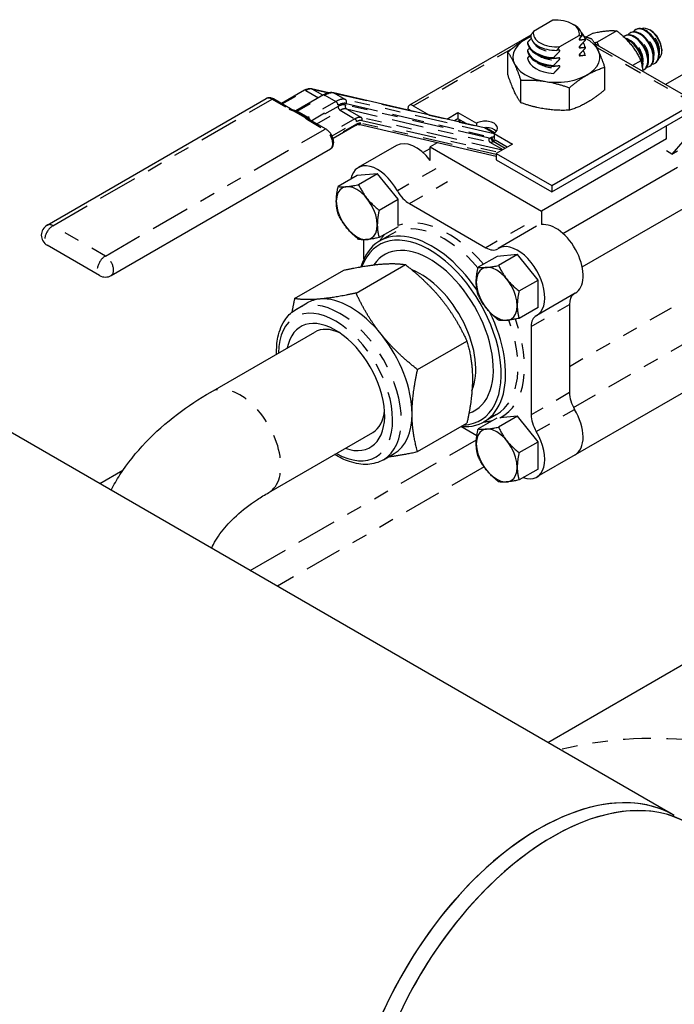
# Paper-space layout 'SHEET_1' of a CAD drawing. Header units: inches. Extents: x 3 to 360, y 8 to 227.
# Tile 63 of 98: x 91.05 to 95.28, y 156.16 to 162.52. Entities that reach past the tile are written whole.
import ezdxf

# ---------------------------------------------------------------- set-up
doc = ezdxf.new("R2010")
doc.units = ezdxf.units.IN
doc.header["$LTSCALE"] = 10.666667
doc.header["$MEASUREMENT"] = 0
doc.linetypes.add('DOUBLE_DASH_DOUBLE_DOT', pattern=[0.74, 0.24, -0.06, 0.24, -0.06, 0.01, -0.06, 0.01, -0.06])
doc.layers.get('0').update_dxf_attribs({"lineweight": 25})
doc.layers.add('PHANTOM', color=7, linetype='DOUBLE_DASH_DOUBLE_DOT', lineweight=25)

psp = doc.layouts.new('SHEET_1')

# ---------------------------------------------------------------- linework, layer by layer
for p, q in [((94.4985, 162.5203), (94.3732, 162.448)), ((94.6261, 162.4961), (94.6378, 162.4893)), ((94.758, 162.4376), (94.7125, 162.4113)), ((94.9127, 162.4514), (94.7855, 162.378)), ((94.9969, 162.438), (95.0013, 162.4406)), ((95.0322, 162.4585), (95.0367, 162.461)), ((95.1323, 162.4535), (95.1244, 162.4581)), ((94.355, 162.4236), (93.5706, 161.9707)), ((94.3339, 162.3775), (94.3339, 162.3711)), ((94.5429, 162.35), (94.6682, 162.4223)), ((94.7074, 162.3972), (94.7074, 162.3908)), ((94.9615, 162.4176), (94.966, 162.4202)), ((94.2066, 162.1689), (94.2066, 162.3145)), ((94.3339, 162.3265), (94.3339, 162.3201)), ((94.7074, 162.3461), (94.7074, 162.3397)), ((95.4352, 161.9845), (94.7698, 162.3687)), ((95.203, 162.3311), (95.203, 162.322)), ((94.3339, 162.2754), (94.3339, 162.2727)), ((94.5036, 162.2731), (94.5036, 162.2795)), ((94.7074, 162.2951), (94.7074, 162.2923)), ((95.0674, 162.2589), (95.0137, 162.2279)), ((95.1572, 162.2419), (95.1617, 162.2445)), ((94.5036, 162.2221), (94.5036, 162.2285)), ((94.8347, 162.0717), (94.8347, 162.2173)), ((95.0865, 162.2011), (95.091, 162.2037)), ((95.1219, 162.2215), (95.1263, 162.2241)), ((95.4182, 162.2163), (95.226, 162.1053)), ((94.2908, 161.9875), (94.2908, 162.1331)), ((94.5036, 162.1747), (94.5036, 162.1775)), ((92.8926, 162.0678), (92.7438, 161.9818)), ((93.0491, 162.051), (92.938, 162.0767)), ((94.6048, 161.939), (94.6048, 162.0845)), ((91.2269, 161.1958), (92.6447, 162.0143)), ((92.802, 161.9482), (92.6922, 162.0116)), ((93.0139, 162.0374), (92.8348, 161.934)), ((94.0549, 161.8257), (93.0811, 162.0508)), ((92.901, 161.8954), (92.8303, 161.9362)), ((93.5602, 161.9478), (93.5828, 161.9348)), ((93.5956, 161.9683), (93.7007, 161.9076)), ((93.8114, 161.882), (93.8843, 161.924)), ((93.8843, 161.924), (94.0045, 161.8546)), ((93.8843, 161.924), (93.8843, 161.8832)), ((94.491, 161.4513), (95.4102, 161.982)), ((94.491, 161.4105), (95.3961, 161.933)), ((93.0316, 161.8156), (92.9217, 161.879)), ((93.8843, 161.8832), (93.8619, 161.8703)), ((93.8976, 161.8755), (93.8814, 161.8662)), ((93.9366, 161.853), (93.8843, 161.8832)), ((93.2258, 161.8417), (93.0767, 161.7556)), ((94.1318, 161.6399), (93.2413, 161.8457)), ((94.0045, 161.8546), (94.0045, 161.8373)), ((95.2334, 161.7542), (95.2334, 161.8391)), ((95.4102, 161.8187), (95.2688, 161.6554)), ((94.1176, 161.7893), (94.2378, 161.7199)), ((94.1176, 161.7893), (94.1176, 161.7505)), ((94.2025, 161.6995), (94.1244, 161.7446)), ((95.2335, 161.7541), (94.4239, 161.2867)), ((91.6413, 160.8699), (93.0591, 161.6884)), ((93.487, 161.7107), (93.2395, 161.5678)), ((93.6578, 161.6649), (93.7053, 161.6923)), ((93.7509, 161.7279), (93.7053, 161.7016)), ((93.7053, 161.6138), (93.7053, 161.7016)), ((93.7053, 161.7016), (94.4239, 161.2867)), ((93.7506, 161.728), (93.7507, 161.7278)), ((94.2378, 161.7199), (94.1318, 161.6587)), ((95.2688, 161.6554), (95.2335, 161.6758)), ((95.2688, 161.6554), (95.3041, 161.6758)), ((94.1318, 161.6587), (94.491, 161.4513)), ((94.1318, 161.6587), (94.1318, 161.6179)), ((94.1318, 161.6179), (94.491, 161.4105)), ((94.5629, 161.1424), (95.3054, 161.571)), ((93.232, 161.5163), (93.1095, 161.4456)), ((93.3645, 161.5281), (93.232, 161.5163)), ((93.3645, 161.5281), (93.2421, 161.4574)), ((93.4971, 161.3632), (93.3645, 161.5281)), ((94.491, 161.4513), (94.491, 161.4105)), ((93.3746, 161.2925), (93.4971, 161.3632)), ((93.4971, 161.1929), (93.4971, 161.3632)), ((94.6879, 160.9258), (95.4304, 161.3545)), ((93.5699, 161.3347), (94.0642, 161.0494)), ((94.4239, 161.2867), (94.4239, 161.1989)), ((93.4966, 161.1859), (93.3746, 161.1155)), ((94.3921, 161.1881), (94.1446, 161.0452)), ((95.2838, 157.3786), (88.7466, 161.1529)), ((93.2762, 160.9778), (93.2762, 161.1016)), ((93.4584, 161.1398), (93.378, 161.0933)), ((91.5663, 160.8699), (91.2269, 161.0659)), ((94.1371, 160.9937), (94.0146, 160.923)), ((94.2696, 161.0055), (94.1371, 160.9937)), ((94.2696, 161.0055), (94.1472, 160.9348)), ((94.4022, 160.8406), (94.2696, 161.0055)), ((92.8277, 160.7206), (93.1469, 160.905)), ((93.2254, 160.7562), (93.5447, 160.9405)), ((94.2797, 160.7699), (94.4022, 160.8406)), ((94.4022, 160.6637), (94.4022, 160.8406)), ((94.6421, 160.7551), (94.3946, 160.6122)), ((92.8393, 160.6524), (92.9086, 160.6925)), ((94.4022, 160.6637), (94.2797, 160.593)), ((94.6055, 160.6834), (94.6055, 160.1126)), ((94.358, 160.5405), (94.358, 159.9697)), ((92.2861, 160.1165), (92.9578, 160.5044)), ((93.6232, 160.2614), (93.9424, 160.4457)), ((95.5543, 160.2366), (94.6421, 159.71)), ((94.1334, 159.9706), (94.053, 159.9242)), ((94.2696, 159.9604), (94.1472, 159.8897)), ((94.2696, 159.9604), (94.156, 159.9503)), ((94.4022, 159.7955), (94.2696, 159.9604)), ((93.6232, 159.731), (93.9424, 159.9154)), ((94.0065, 159.8335), (93.9035, 159.8929)), ((94.1365, 159.9483), (94.0146, 159.8779)), ((92.6611, 159.467), (93.3328, 159.8548)), ((94.2797, 159.7248), (94.4022, 159.7955)), ((94.4022, 159.6186), (94.4022, 159.7955)), ((93.4018, 159.6782), (93.4711, 159.7182)), ((94.6421, 159.71), (94.3946, 159.5671)), ((91.5679, 159.524), (91.7177, 159.6105)), ((94.4022, 159.6186), (94.2797, 159.5479)), ((94.4661, 157.8507), (95.3595, 158.3665))]:
    psp.add_line(p, q)
for centre, start, end in [((91.2644, 161.1308), 120, 240), ((91.6038, 160.9349), 240, 300)]:
    psp.add_arc(centre, 0.075, start, end)
for centre, major_axis, start_param, end_param in [((94.5207, 162.4352), (0.1492, 0), 6.133744, 8.003423), ((94.5207, 162.4352), (-0.1492, 0), 6.133744, 8.003423), ((94.5207, 162.4217), (0.1657, 0), 6.25852, 7.068583), ((94.5207, 162.3873), (0.1875, 0), 0.0909, 0.528396), ((95.0285, 162.3119), (0.0625, -0.1083), 0, 3.141593), ((95.0594, 162.3298), (-0.0625, 0.1083), 2.891507, 6.533271), ((95.0638, 162.3323), (0.0625, -0.1083), 0, 3.141593), ((95.0947, 162.3502), (-0.0625, 0.1083), 2.891507, 6.533271), ((95.0992, 162.3528), (0.0625, -0.1083), 0, 3.141593), ((95.1244, 162.3673), (-0.0556, 0.0962), 3.205683, 6.219095), ((95.1323, 162.3719), (0.05, -0.0866), 0.785398, 2.356194), ((94.5207, 162.2825), (0.2815, 0), 2.197739, 7.136946), ((94.5207, 162.3873), (-0.1875, 0), 0.0909, 1.479896), ((94.5207, 162.3809), (-0.1875, 0), 0.0909, 1.479896), ((94.5207, 162.4217), (-0.1657, 0), 6.25852, 7.878647), ((94.5207, 162.3363), (0.1875, 0), 0.0909, 0.384418), ((95.024, 162.3094), (-0.0625, 0.1083), 3.034958, 6.370213), ((94.9931, 162.2915), (-0.0625, 0.1083), 3.630748, 5.801441), ((94.9887, 162.289), (0.0625, -0.1083), 0.63021, 2.545754), ((94.5207, 162.3363), (-0.1875, 0), 0.0909, 1.479896), ((94.5207, 162.3299), (-0.1875, 0), 0.0909, 1.479896), ((94.5207, 162.2853), (0.1875, 0), 0.0909, 0.384418), ((94.7717, 162.1637), (-0.125, 0.2165), 5.450137, 5.509792), ((94.5207, 162.2853), (-0.1875, 0), 0.0909, 1.479896), ((93.5956, 161.9274), (-0.025, 0.0433), 5.497787, 7.068583), ((94.061, 161.822), (0.08, 0), 5.497787, 8.63938), ((94.061, 161.7812), (-0.08, 0), 3.599355, 4.670982), ((93.612, 161.4942), (-0.125, 0.2165), 4.942278, 6.283185), ((93.3645, 161.3513), (-0.125, 0.2165), 4.685032, 6.862508), ((93.2302, 161.2737), (-0.0937, 0.1624), 3.926991, 7.068583), ((93.5699, 161.4572), (0.075, -0.1299), 4.685032, 5.497787), ((93.2302, 161.2737), (0.0937, -0.1624), 3.926991, 7.068583), ((94.5171, 160.9716), (-0.125, 0.2165), 3.141593, 6.053325), ((93.7155, 160.5088), (-0.3375, 0.5846), 4.839902, 6.787746), ((93.7013, 160.5006), (-0.3275, 0.5672), 2.850194, 6.737326), ((93.7013, 160.5006), (-0.2913, 0.5046), 3.020595, 6.563801), ((94.0642, 161.1718), (0.075, -0.1299), 5.497787, 6.310543), ((94.2696, 160.8287), (-0.125, 0.2165), 3.114235, 6.310543), ((93.6447, 160.4679), (-0.2512, 0.4352), 3.550279, 5.659687), ((94.1353, 160.7511), (-0.0937, 0.1624), 3.926991, 7.068583), ((94.1353, 160.7511), (0.0937, -0.1624), 3.926991, 7.068583), ((93.1899, 160.2053), (-0.2812, 0.4871), 6.021386, 6.283185), ((93.1899, 160.2053), (-0.2812, 0.4871), 4.974188, 6.021386), ((94.7116, 160.6222), (-0.075, 0.1299), 0.044677, 0.785398), ((93.0923, 160.149), (-0.225, 0.3897), 2.555907, 6.868871), ((93.7155, 160.5088), (0.3375, -0.5846), 5.905342, 7.732314), ((94.4641, 160.4793), (-0.075, 0.1299), 6.255828, 7.068583), ((93.1453, 160.1796), (-0.1875, 0.3248), 5.593368, 6.283185), ((93.1899, 160.2053), (0.2812, -0.4871), 0.785398, 1.832596), ((94.7116, 160.0514), (-0.075, 0.1299), 0.785398, 1.598154), ((93.1453, 160.1796), (0.1875, -0.3248), 0, 0.689817), ((93.1899, 160.2053), (0.2812, -0.4871), 0, 0.785398), ((94.4641, 159.9085), (0.075, -0.1299), 3.926991, 4.739746), ((94.5171, 159.9265), (0.125, -0.2165), 0, 1.598154), ((94.5171, 159.9265), (0.125, -0.2165), 0, 1.598154), ((94.1353, 159.706), (-0.0937, 0.1624), 3.926991, 7.068583), ((94.2696, 159.7836), (0.125, -0.2165), 5.703863, 7.881339), ((94.1353, 159.706), (0.0937, -0.1624), 3.926991, 7.068583), ((94.4088, 155.8631), (-0.875, -1.5155), 3.141593, 6.137988), ((94.4972, 155.8121), (0.875, 1.5155), 0, 2.907089), ((94.4088, 155.8631), (0.875, 1.5155), 0, 2.356194), ((94.4972, 155.8121), (0.875, 1.5155), 0, 0.785398), ((94.4972, 155.8121), (-0.875, -1.5155), 3.926991, 6.048681)]:
    psp.add_ellipse(centre, major_axis=major_axis, ratio=0.57735, start_param=start_param, end_param=end_param)
for points, weights in [([(94.3732, 162.448), (94.3646, 162.4371), (94.355, 162.424)], [1, 1.00332978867, 1]), ([(94.758, 162.4376), (94.8611, 162.4594), (94.9127, 162.4514)], [1, 1.15470053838, 1]), ([(94.9127, 162.4514), (95.0158, 162.37), (95.0674, 162.2589)], [1, 1.15470053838, 1]), ([(94.3554, 162.4154), (94.2858, 162.3815), (94.2066, 162.3145)], [1.06970158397, 1.10167367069, 1]), ([(94.3581, 162.4032), (94.3469, 162.3916), (94.3339, 162.3775)], [1.00430280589, 1.00696654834, 1]), ([(94.6682, 162.4223), (94.6767, 162.4214), (94.6863, 162.4193)], [1, 1.00332978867, 1]), ([(94.6863, 162.4193), (94.6796, 162.4124), (94.6734, 162.4062)], [1, 1.00163308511, 1]), ([(94.6734, 162.3935), (94.6887, 162.3959), (94.7074, 162.3972)], [1, 1.01007919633, 1]), ([(94.7074, 162.3908), (94.6887, 162.3704), (94.6734, 162.3552)], [1, 1.01007919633, 1]), ([(94.7506, 162.3986), (94.7255, 162.4074), (94.7022, 162.4144)], [1, 1.02182389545, 1.03749031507]), ([(94.8347, 162.2173), (94.7926, 162.3389), (94.7506, 162.3986)], [1, 1.15470053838, 1]), ([(94.7855, 162.378), (94.7756, 162.3759), (94.7666, 162.3741)], [1, 1.01300264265, 1.02381953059]), ([(94.7982, 162.3523), (94.7917, 162.3646), (94.7855, 162.378)], [1.02927009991, 1.01636654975, 1]), ([(94.2066, 162.3145), (94.2487, 162.2547), (94.2908, 162.1331)], [1, 1.15470053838, 1]), ([(94.3468, 162.3403), (94.3406, 162.3338), (94.3339, 162.3265)], [1.00462298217, 1.00359060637, 1]), ([(94.5036, 162.2795), (94.5223, 162.2999), (94.5376, 162.3151)], [1, 1.01007919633, 1]), ([(94.5248, 162.3261), (94.5343, 162.3392), (94.5429, 162.35)], [1, 1.00332978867, 1]), ([(94.5376, 162.3279), (94.5314, 162.3269), (94.5248, 162.3261)], [1, 1.00163308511, 1]), ([(94.6734, 162.3424), (94.6887, 162.3449), (94.7074, 162.3461)], [1, 1.01007919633, 1]), ([(94.7074, 162.3397), (94.6887, 162.3194), (94.6734, 162.3042)], [1, 1.01007919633, 1]), ([(94.3468, 162.2893), (94.3406, 162.2827), (94.3339, 162.2754)], [1.00462298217, 1.00359060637, 1]), ([(94.5376, 162.2768), (94.5223, 162.2744), (94.5036, 162.2731)], [1, 1.01007919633, 1]), ([(94.5036, 162.2285), (94.5223, 162.2488), (94.5376, 162.2641)], [1, 1.01007919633, 1]), ([(94.6734, 162.2914), (94.6887, 162.2939), (94.7074, 162.2951)], [1, 1.01007919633, 1]), ([(95.0674, 162.2589), (95.0777, 162.2238), (95.0803, 162.1894)], [1, 1.05629138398, 1.07161691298]), ([(94.5376, 162.2258), (94.5223, 162.2233), (94.5036, 162.2221)], [1, 1.01007919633, 1]), ([(94.5036, 162.1775), (94.5223, 162.1978), (94.5376, 162.213)], [1, 1.01007919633, 1]), ([(94.6048, 162.0845), (94.7198, 162.1819), (94.8347, 162.2173)], [1, 1.15470053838, 1]), ([(94.2908, 161.9875), (94.2487, 162.0473), (94.2066, 162.1689)], [1, 1.15470053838, 1]), ([(94.2908, 162.1331), (94.4478, 162.1398), (94.6048, 162.0845)], [1, 1.15470053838, 1]), ([(94.8347, 162.0717), (94.7198, 161.9744), (94.6048, 161.939)], [1, 1.15470053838, 1]), ([(94.6048, 161.939), (94.4478, 161.9323), (94.2908, 161.9875)], [1, 1.15470053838, 1]), ([(93.0976, 161.3502), (93.0976, 161.3913), (93.1095, 161.4456)], [1, 1.03802697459, 1]), ([(93.1095, 161.4456), (93.1537, 161.4387), (93.2421, 161.4574)], [1, 1.15455095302, 1]), ([(93.2421, 161.4574), (93.2863, 161.3622), (93.3746, 161.2925)], [1, 1.15455095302, 1]), ([(93.1095, 161.2686), (93.0976, 161.3092), (93.0976, 161.3502)], [1, 1.03802697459, 1]), ([(93.3746, 161.2925), (93.3628, 161.2382), (93.3628, 161.1972)], [1, 1.03802697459, 1]), ([(93.2421, 161.1037), (93.1537, 161.1734), (93.1095, 161.2686)], [1, 1.15455095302, 1]), ([(93.3628, 161.1972), (93.3628, 161.1561), (93.3746, 161.1155)], [1, 1.03802697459, 1]), ([(93.3746, 161.1155), (93.2863, 161.0969), (93.2421, 161.1037)], [1, 1.15455095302, 1]), ([(93.1469, 160.905), (93.289, 160.935), (93.3813, 160.9432)], [1, 1.0379548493, 1]), ([(93.3813, 160.9432), (93.4736, 160.9515), (93.5447, 160.9405)], [1, 1.0379548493, 1]), ([(93.5447, 160.9405), (93.6868, 160.8284), (93.7791, 160.7136)], [1, 1.0379548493, 1]), ([(94.0027, 160.8277), (94.0027, 160.8687), (94.0146, 160.923)], [1, 1.03802697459, 1]), ([(94.0146, 160.923), (94.0588, 160.9162), (94.1472, 160.9348)], [1, 1.15455095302, 1]), ([(94.1472, 160.9348), (94.1914, 160.8396), (94.2797, 160.7699)], [1, 1.15455095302, 1]), ([(94.0146, 160.7461), (94.0027, 160.7866), (94.0027, 160.8277)], [1, 1.03802697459, 1]), ([(92.8277, 160.7206), (92.8176, 160.6744), (92.8104, 160.6324)], [1, 1.01051514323, 1.01520398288]), ([(92.991, 160.7179), (92.8987, 160.7096), (92.8277, 160.7206)], [1, 1.0379548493, 1]), ([(93.2254, 160.7562), (93.0833, 160.7261), (92.991, 160.7179)], [1, 1.0379548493, 1]), ([(93.3888, 160.4882), (93.2965, 160.6031), (93.2254, 160.7562)], [1, 1.0379548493, 1]), ([(94.1472, 160.5812), (94.0588, 160.6509), (94.0146, 160.7461)], [1, 1.15455095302, 1]), ([(94.2797, 160.7699), (94.2679, 160.7157), (94.2679, 160.6746)], [1, 1.03802697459, 1]), ([(93.7791, 160.7136), (93.8714, 160.5988), (93.9424, 160.4457)], [1, 1.0379548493, 1]), ([(94.2679, 160.6746), (94.2679, 160.6335), (94.2797, 160.593)], [1, 1.03802697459, 1]), ([(94.2797, 160.593), (94.1914, 160.5743), (94.1472, 160.5812)], [1, 1.15455095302, 1]), ([(93.6232, 160.2614), (93.4811, 160.3734), (93.3888, 160.4882)], [1, 1.0379548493, 1]), ([(93.9424, 160.4457), (93.978, 160.3241), (93.978, 160.201)], [1, 1.0379548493, 1]), ([(93.5876, 159.9757), (93.5876, 160.0987), (93.6232, 160.2614)], [1, 1.0379548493, 1]), ([(93.978, 160.201), (93.978, 160.078), (93.9424, 159.9154)], [1, 1.0379548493, 1]), ([(93.6232, 159.731), (93.5876, 159.8526), (93.5876, 159.9757)], [1, 1.0379548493, 1]), ([(94.0146, 159.8779), (94.0588, 159.8711), (94.1472, 159.8897)], [1, 1.15455095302, 1]), ([(94.1472, 159.8897), (94.1914, 159.7945), (94.2797, 159.7248)], [1, 1.15455095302, 1]), ([(94.0027, 159.7826), (94.0027, 159.8236), (94.0146, 159.8779)], [1, 1.03802697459, 1]), ([(94.0146, 159.7009), (94.0027, 159.7415), (94.0027, 159.7826)], [1, 1.03802697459, 1]), ([(93.4361, 159.6979), (93.5139, 159.7079), (93.6232, 159.731)], [1.01375847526, 1.02892942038, 1]), ([(94.1472, 159.5361), (94.0588, 159.6057), (94.0146, 159.7009)], [1, 1.15455095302, 1]), ([(94.2797, 159.7248), (94.2679, 159.6705), (94.2679, 159.6295)], [1, 1.03802697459, 1]), ([(94.2679, 159.6295), (94.2679, 159.5884), (94.2797, 159.5479)], [1, 1.03802697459, 1]), ([(94.2797, 159.5479), (94.1914, 159.5292), (94.1472, 159.5361)], [1, 1.15455095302, 1])]:
    psp.add_rational_spline(points, weights, degree=2)
for points, knots in [([(94.6734, 162.4062), (94.6724, 162.4053), (94.6714, 162.4041), (94.6699, 162.4019), (94.6691, 162.4006), (94.6684, 162.3986), (94.6682, 162.3976), (94.6682, 162.3961), (94.6684, 162.3953), (94.6691, 162.3942), (94.6699, 162.3937), (94.6714, 162.3933), (94.6724, 162.3933), (94.6734, 162.3935)], [0.02357812, 0.02357812, 0.02357812, 0.02357812, 0.02773112, 0.02773112, 0.03150508, 0.03150508, 0.03434188, 0.03434188, 0.03717867, 0.03717867, 0.04095263, 0.04095263, 0.04510564, 0.04510564, 0.04510564, 0.04510564]), ([(94.5376, 162.3151), (94.5386, 162.3161), (94.5396, 162.3172), (94.5411, 162.3194), (94.5419, 162.3207), (94.5426, 162.3227), (94.5429, 162.3237), (94.5429, 162.3253), (94.5426, 162.326), (94.5419, 162.3272), (94.5411, 162.3276), (94.5396, 162.328), (94.5386, 162.328), (94.5376, 162.3279)], [0.02357812, 0.02357812, 0.02357812, 0.02357812, 0.02773112, 0.02773112, 0.03150508, 0.03150508, 0.03434188, 0.03434188, 0.03717867, 0.03717867, 0.04095263, 0.04095263, 0.04510564, 0.04510564, 0.04510564, 0.04510564]), ([(94.6734, 162.3552), (94.6724, 162.3542), (94.6714, 162.3531), (94.6699, 162.3509), (94.6691, 162.3496), (94.6684, 162.3476), (94.6682, 162.3466), (94.6682, 162.345), (94.6684, 162.3443), (94.6691, 162.3431), (94.6699, 162.3427), (94.6714, 162.3423), (94.6724, 162.3423), (94.6734, 162.3424)], [0.02357812, 0.02357812, 0.02357812, 0.02357812, 0.02773112, 0.02773112, 0.03150508, 0.03150508, 0.03434188, 0.03434188, 0.03717867, 0.03717867, 0.04095263, 0.04095263, 0.04510564, 0.04510564, 0.04510564, 0.04510564]), ([(94.5376, 162.2641), (94.5386, 162.265), (94.5396, 162.2662), (94.5411, 162.2684), (94.5419, 162.2697), (94.5426, 162.2717), (94.5429, 162.2727), (94.5429, 162.2742), (94.5426, 162.275), (94.5419, 162.2761), (94.5411, 162.2766), (94.5396, 162.277), (94.5386, 162.277), (94.5376, 162.2768)], [0.02357812, 0.02357812, 0.02357812, 0.02357812, 0.02773112, 0.02773112, 0.03150508, 0.03150508, 0.03434188, 0.03434188, 0.03717867, 0.03717867, 0.04095263, 0.04095263, 0.04510564, 0.04510564, 0.04510564, 0.04510564]), ([(94.6734, 162.3042), (94.6724, 162.3032), (94.6714, 162.302), (94.6699, 162.2999), (94.6691, 162.2986), (94.6684, 162.2966), (94.6682, 162.2955), (94.6682, 162.294), (94.6684, 162.2932), (94.6691, 162.2921), (94.6699, 162.2917), (94.6714, 162.2913), (94.6724, 162.2913), (94.6734, 162.2914)], [0.02357812, 0.02357812, 0.02357812, 0.02357812, 0.02773112, 0.02773112, 0.03150508, 0.03150508, 0.03434188, 0.03434188, 0.03717867, 0.03717867, 0.04095263, 0.04095263, 0.04510564, 0.04510564, 0.04510564, 0.04510564]), ([(94.5376, 162.213), (94.5386, 162.214), (94.5396, 162.2152), (94.5411, 162.2173), (94.5419, 162.2186), (94.5426, 162.2206), (94.5429, 162.2217), (94.5429, 162.2232), (94.5426, 162.224), (94.5419, 162.2251), (94.5411, 162.2255), (94.5396, 162.2259), (94.5386, 162.2259), (94.5376, 162.2258)], [0.02357812, 0.02357812, 0.02357812, 0.02357812, 0.02773112, 0.02773112, 0.03150508, 0.03150508, 0.03434188, 0.03434188, 0.03717867, 0.03717867, 0.04095263, 0.04095263, 0.04510564, 0.04510564, 0.04510564, 0.04510564]), ([(92.938, 162.0767), (92.935, 162.0774), (92.932, 162.0778), (92.9258, 162.078), (92.9227, 162.0779), (92.9166, 162.077), (92.9135, 162.0764), (92.9075, 162.0746), (92.9044, 162.0735), (92.8985, 162.0709), (92.8955, 162.0694), (92.8926, 162.0678)], [0.9599311, 0.9599311, 0.9599311, 0.9599311, 1.0821041, 1.0821041, 1.2042772, 1.2042772, 1.3264502, 1.3264502, 1.4486233, 1.4486233, 1.5707963, 1.5707963, 1.5707963, 1.5707963]), ([(93.0811, 162.0508), (93.0767, 162.0518), (93.0723, 162.0524), (93.0632, 162.0527), (93.0587, 162.0525), (93.0496, 162.0512), (93.0451, 162.0503), (93.036, 162.0477), (93.0315, 162.046), (93.0226, 162.0421), (93.0182, 162.0399), (93.0139, 162.0374)], [0.9599311, 0.9599311, 0.9599311, 0.9599311, 1.0821041, 1.0821041, 1.2042772, 1.2042772, 1.3264502, 1.3264502, 1.4486233, 1.4486233, 1.5707963, 1.5707963, 1.5707963, 1.5707963]), ([(92.6922, 162.0116), (92.6894, 162.0132), (92.6865, 162.0146), (92.6804, 162.017), (92.6773, 162.018), (92.6709, 162.0192), (92.6676, 162.0196), (92.661, 162.0195), (92.6576, 162.0191), (92.6509, 162.0174), (92.6477, 162.016), (92.6447, 162.0143)], [4.712389, 4.712389, 4.712389, 4.712389, 4.8694686, 4.8694686, 5.0265482, 5.0265482, 5.1836279, 5.1836279, 5.3407075, 5.3407075, 5.4977871, 5.4977871, 5.4977871, 5.4977871]), ([(92.802, 161.9482), (92.803, 161.9476), (92.8042, 161.947), (92.8069, 161.9458), (92.8084, 161.9451), (92.8118, 161.9439), (92.8136, 161.9432), (92.8177, 161.9418), (92.8199, 161.941), (92.8249, 161.939), (92.8277, 161.9377), (92.8303, 161.9362)], [0, 0, 0, 0, 0.00702079, 0.00702079, 0.01404159, 0.01404159, 0.02106238, 0.02106238, 0.02808317, 0.02808317, 0.03510396, 0.03510396, 0.03510396, 0.03510396]), ([(92.901, 161.8954), (92.9037, 161.8938), (92.9062, 161.892), (92.9102, 161.8887), (92.9118, 161.8872), (92.9143, 161.8848), (92.9153, 161.8839), (92.9172, 161.8822), (92.9181, 161.8815), (92.9198, 161.8802), (92.9207, 161.8796), (92.9217, 161.879)], [0, 0, 0, 0, 0.007019, 0.007019, 0.014038, 0.014038, 0.021057, 0.021057, 0.028076, 0.028076, 0.035095, 0.035095, 0.035095, 0.035095]), ([(93.0591, 161.6884), (93.0634, 161.6909), (93.0671, 161.6942), (93.0734, 161.7021), (93.0758, 161.7068), (93.0795, 161.7176), (93.0804, 161.7238), (93.0806, 161.7376), (93.0795, 161.7451), (93.0755, 161.7603), (93.0725, 161.7678), (93.0651, 161.7821), (93.0606, 161.7888), (93.0505, 161.801), (93.0449, 161.8064), (93.0364, 161.8127), (93.034, 161.8142), (93.0316, 161.8156)], [2.356194, 2.356194, 2.356194, 2.356194, 2.579238, 2.579238, 2.823986, 2.823986, 3.12839, 3.12839, 3.488035, 3.488035, 3.853398, 3.853398, 4.213892, 4.213892, 4.576682, 4.576682, 4.712389, 4.712389, 4.712389, 4.712389]), ([(93.2413, 161.8457), (93.2407, 161.8459), (93.2401, 161.8459), (93.2386, 161.846), (93.2377, 161.846), (93.2358, 161.8457), (93.2348, 161.8455), (93.2325, 161.8448), (93.2312, 161.8444), (93.2286, 161.8432), (93.2272, 161.8425), (93.2258, 161.8417)], [0.9599311, 0.9599311, 0.9599311, 0.9599311, 1.0821041, 1.0821041, 1.2042772, 1.2042772, 1.3264502, 1.3264502, 1.4486233, 1.4486233, 1.5707963, 1.5707963, 1.5707963, 1.5707963]), ([(92.7114, 160.3621), (92.7102, 160.4001), (92.713, 160.4365), (92.7292, 160.5156), (92.746, 160.5565), (92.7893, 160.6157), (92.8126, 160.637), (92.8393, 160.6524)], [6.2475352, 6.2475352, 6.2475352, 6.2475352, 6.4915385, 6.4915385, 6.8187651, 6.8187651, 7.0685835, 7.0685835, 7.0685835, 7.0685835]), ([(91.6405, 159.4821), (91.6582, 159.5159), (91.6775, 159.549), (91.7945, 159.7306), (91.9219, 159.8613), (92.138, 160.0251), (92.2101, 160.0727), (92.2861, 160.1165)], [5.7905595, 5.7905595, 5.7905595, 5.7905595, 5.8540586, 5.8540586, 6.1487336, 6.1487336, 6.2831853, 6.2831853, 6.2831853, 6.2831853]), ([(93.4018, 159.6782), (93.3717, 159.6608), (93.3373, 159.6509), (93.2627, 159.6465), (93.2223, 159.6529), (93.1499, 159.6776), (93.1179, 159.6931), (93.0864, 159.7125)], [3.9269908, 3.9269908, 3.9269908, 3.9269908, 4.2085596, 4.2085596, 4.5103857, 4.5103857, 4.7480391, 4.7480391, 4.7480391, 4.7480391]), ([(92.2916, 159.1062), (92.3059, 159.1394), (92.3267, 159.1752), (92.4066, 159.2802), (92.4841, 159.353), (92.6107, 159.4369), (92.6353, 159.4521), (92.6611, 159.467)], [5.7425234, 5.7425234, 5.7425234, 5.7425234, 5.9121938, 5.9121938, 6.2147973, 6.2147973, 6.2831853, 6.2831853, 6.2831853, 6.2831853])]:
    psp.add_open_spline(points, degree=3, knots=knots)
for points in [[(92.8348, 161.934), (92.8347, 161.9339), (92.8346, 161.9339), (92.8345, 161.9338)], [(93.8814, 161.8662), (93.8812, 161.8661), (93.881, 161.866), (93.8808, 161.8659)]]:
    psp.add_open_spline(points, degree=3)
at = {"layer": 'PHANTOM', "ltscale": 0.044907}
psp.add_line((93.5956, 161.9683), (94.2336, 162.3366), dxfattribs=at)
at = {"layer": 'PHANTOM', "ltscale": 0.044129}
psp.add_line((94.7832, 162.344), (95.4102, 161.982), dxfattribs=at)
at = {"layer": 'PHANTOM', "ltscale": 0.01062}
for p, q in [((92.7481, 161.9793), (92.9001, 162.067)), ((92.9709, 161.8507), (93.1229, 161.9384))]:
    psp.add_line(p, q, dxfattribs=at)
at = {"layer": 'PHANTOM', "ltscale": 0.005722}
psp.add_line((92.9001, 162.067), (92.9827, 162.0194), dxfattribs=at)
at = {"layer": 'PHANTOM', "ltscale": 0.00915}
psp.add_line((92.9407, 162.0757), (93.0481, 162.0508), dxfattribs=at)
at = {"layer": 'PHANTOM', "ltscale": 0.004819}
psp.add_line((93.0104, 162.0354), (92.9407, 162.0757), dxfattribs=at)
at = {"layer": 'PHANTOM', "ltscale": 0.099905}
for p, q in [((91.2644, 161.1921), (92.6822, 162.0106)), ((91.6038, 160.9961), (93.0216, 161.8146))]:
    psp.add_line(p, q, dxfattribs=at)
at = {"layer": 'PHANTOM', "ltscale": 0.007649}
for p, q in [((92.6822, 162.0106), (92.792, 161.9472)), ((92.9117, 161.8781), (93.0216, 161.8146))]:
    psp.add_line(p, q, dxfattribs=at)
at = {"layer": 'PHANTOM', "ltscale": 0.012529}
for p, q in [((92.8448, 161.933), (93.0239, 162.0364)), ((93.0946, 161.9956), (92.9155, 161.8922))]:
    psp.add_line(p, q, dxfattribs=at)
at = {"layer": 'PHANTOM', "ltscale": 0.004888}
for p, q in [((93.0239, 162.0364), (93.0946, 161.9956)), ((93.1554, 162.0085), (93.0847, 162.0494)), ((92.8203, 161.9352), (92.891, 161.8944)), ((92.9155, 161.8922), (92.8448, 161.933))]:
    psp.add_line(p, q, dxfattribs=at)
at = {"layer": 'PHANTOM', "ltscale": 0.083838}
psp.add_line((93.0847, 162.0494), (94.0595, 161.824), dxfattribs=at)
at = {"layer": 'PHANTOM', "ltscale": 0.082756}
psp.add_line((94.1176, 161.7861), (93.1554, 162.0085), dxfattribs=at)
at = {"layer": 'PHANTOM', "ltscale": 0.012116}
psp.add_line((92.9355, 161.8711), (93.1087, 161.9711), dxfattribs=at)
at = {"layer": 'PHANTOM', "ltscale": 0.011617}
psp.add_line((93.1087, 161.9629), (92.9426, 161.867), dxfattribs=at)
at = {"layer": 'PHANTOM', "ltscale": 0.006633}
for p, q in [((93.1229, 161.9384), (93.2183, 161.8833)), ((93.2589, 161.8919), (93.1634, 161.9471))]:
    psp.add_line(p, q, dxfattribs=at)
at = {"layer": 'PHANTOM', "ltscale": 0.079804}
for p, q in [((94.0853, 161.7588), (93.1574, 161.9733)), ((93.1634, 161.9471), (94.0913, 161.7325))]:
    psp.add_line(p, q, dxfattribs=at)
at = {"layer": 'PHANTOM', "ltscale": 0.080988}
psp.add_line((93.1614, 161.9823), (94.1031, 161.7646), dxfattribs=at)
at = {"layer": 'PHANTOM', "ltscale": 0.011167}
psp.add_line((93.2183, 161.8833), (93.0586, 161.7911), dxfattribs=at)
at = {"layer": 'PHANTOM', "ltscale": 0.011127}
psp.add_line((93.0698, 161.773), (93.2289, 161.8649), dxfattribs=at)
at = {"layer": 'PHANTOM', "ltscale": 0.078417}
psp.add_line((94.1707, 161.6812), (93.2589, 161.8919), dxfattribs=at)
at = {"layer": 'PHANTOM', "ltscale": 0.076044}
psp.add_line((93.2634, 161.8723), (94.1477, 161.6679), dxfattribs=at)
at = {"layer": 'PHANTOM', "ltscale": 0.000821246}
psp.add_line((93.8889, 161.8655), (93.9019, 161.873), dxfattribs=at)
at = {"layer": 'PHANTOM', "ltscale": 0.000189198}
psp.add_line((93.893, 161.8631), (93.8889, 161.8655), dxfattribs=at)
at = {"layer": 'PHANTOM', "ltscale": 0.010737}
psp.add_line((93.2289, 161.8486), (93.0753, 161.7599), dxfattribs=at)
at = {"layer": 'PHANTOM', "ltscale": 0.075373}
psp.add_line((94.1318, 161.6516), (93.2553, 161.8542), dxfattribs=at)
at = {"layer": 'PHANTOM', "ltscale": 0.00407}
psp.add_line((94.0595, 161.824), (94.1186, 161.7899), dxfattribs=at)
at = {"layer": 'PHANTOM', "ltscale": 0.003863}
psp.add_line((94.1238, 161.7933), (94.0676, 161.8258), dxfattribs=at)
at = {"layer": 'PHANTOM', "ltscale": 0.005838}
psp.add_line((94.0913, 161.7325), (94.1755, 161.6839), dxfattribs=at)
at = {"layer": 'PHANTOM', "ltscale": 0.000297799}
for p, q in [((94.1031, 161.7646), (94.0975, 161.7614)), ((94.1116, 161.7369), (94.1173, 161.7401))]:
    psp.add_line(p, q, dxfattribs=at)
at = {"layer": 'PHANTOM', "ltscale": 0.005387}
psp.add_line((94.1894, 161.692), (94.1116, 161.7369), dxfattribs=at)
at = {"layer": 'PHANTOM', "ltscale": 0.017357}
for p, q in [((93.7404, 161.5604), (93.4929, 161.4175)), ((93.5699, 161.3347), (93.8174, 161.4776)), ((94.3117, 161.1922), (94.0642, 161.0494)), ((94.358, 160.5405), (94.6055, 160.6834)), ((94.6055, 160.1126), (94.358, 159.9697)), ((94.3912, 159.8617), (94.6387, 160.0045))]:
    psp.add_line(p, q, dxfattribs=at)
at = {"layer": 'PHANTOM', "ltscale": 0.023841}
psp.add_line((91.6038, 160.9961), (91.2644, 161.1921), dxfattribs=at)
at = {"layer": 'PHANTOM', "ltscale": 0.062141}
psp.add_line((95.4879, 160.7893), (94.6055, 160.2798), dxfattribs=at)
at = {"layer": 'PHANTOM', "ltscale": 0.064204}
psp.add_line((94.6317, 160.0169), (95.5433, 160.5432), dxfattribs=at)
at = {"layer": 'PHANTOM', "ltscale": 0.103134}
psp.add_line((92.5402, 158.9627), (94.0037, 159.8076), dxfattribs=at)
at = {"layer": 'PHANTOM', "ltscale": 0.094182}
psp.add_line((94.0536, 159.6323), (92.7169, 158.8606), dxfattribs=at)
at = {"layer": 'PHANTOM', "ltscale": 0.009305}
for centre in [(95.1191, 162.3642), (95.013, 162.303), (95.0483, 162.3234), (95.0837, 162.3438)]:
    psp.add_ellipse(centre, major_axis=(0.049, -0.0848), ratio=0.57735, start_param=0.608163, end_param=2.533429, dxfattribs=at)
at = {"layer": 'PHANTOM', "ltscale": 0.010556}
psp.add_ellipse((94.5207, 162.4033), major_axis=(-0.1537, 0), ratio=0.57735, start_param=0.291229, end_param=1.681487, dxfattribs=at)
at = {"layer": 'PHANTOM', "ltscale": 0.001073}
for centre in [(94.5207, 162.4033), (94.5207, 162.3522), (94.5207, 162.3012)]:
    psp.add_ellipse(centre, major_axis=(0.1537, 0), ratio=0.57735, start_param=6.172495, end_param=6.325533, dxfattribs=at)
at = {"layer": 'PHANTOM', "ltscale": 0.007918}
for centre in [(94.5207, 162.3522), (94.5207, 162.3012)]:
    psp.add_ellipse(centre, major_axis=(-0.1537, 0), ratio=0.57735, start_param=0.635448, end_param=1.681487, dxfattribs=at)
at = {"layer": 'PHANTOM', "ltscale": 0.000487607}
for centre, major_axis, start_param, end_param in [((92.9001, 162.0548), (-0.0075, 0.013), 5.497787, 6.283185), ((93.8889, 161.8532), (-0.0075, 0.013), 5.497787, 6.283185), ((93.2183, 161.8547), (0.0075, -0.013), 0, 0.785398)]:
    psp.add_ellipse(centre, major_axis=major_axis, ratio=0.57735, start_param=start_param, end_param=end_param, dxfattribs=at)
at = {"layer": 'PHANTOM', "ltscale": 0.002947}
for centre in [(92.9001, 161.9854), (93.1229, 161.8568), (93.2183, 161.8016)]:
    psp.add_ellipse(centre, major_axis=(0.05, 0.0866), ratio=0.57735, start_param=0.174533, end_param=0.785398, dxfattribs=at)
at = {"layer": 'PHANTOM', "ltscale": 8.01657e-05}
psp.add_ellipse((92.9346, 162.0621), major_axis=(0.0034, 0.0146), ratio=0.804092, start_param=6.042375, end_param=6.283185, dxfattribs=at)
at = {"layer": 'PHANTOM', "ltscale": 0.00447}
for centre in [(93.0239, 161.9139), (93.0946, 161.8731)]:
    psp.add_ellipse(centre, major_axis=(0.075, 0.1299), ratio=0.57735, start_param=0.174533, end_param=0.785398, dxfattribs=at)
at = {"layer": 'PHANTOM', "ltscale": 0.002838}
for centre in [(92.6822, 161.9494), (91.2644, 161.1308)]:
    psp.add_ellipse(centre, major_axis=(-0.0375, 0.065), ratio=0.57735, start_param=5.497787, end_param=6.283185, dxfattribs=at)
at = {"layer": 'PHANTOM', "ltscale": 0.000683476}
for centre, major_axis, start_param, end_param in [((92.6822, 161.9943), (0.01, 0.0173), 0, 0.785398), ((93.0239, 162.0201), (-0.01, 0.0173), 5.497787, 6.283185), ((92.792, 161.9308), (0.01, 0.0173), 0, 0.785398), ((92.8203, 161.9189), (0.01, 0.0173), 0, 0.785398), ((92.8448, 161.9167), (-0.01, 0.0173), 5.497787, 6.283185), ((92.891, 161.8781), (0.01, 0.0173), 0, 0.785398), ((92.9117, 161.8617), (0.01, 0.0173), 0, 0.785398), ((93.0216, 161.7983), (0.01, 0.0173), 0, 0.785398)]:
    psp.add_ellipse(centre, major_axis=major_axis, ratio=0.57735, start_param=start_param, end_param=end_param, dxfattribs=at)
at = {"layer": 'PHANTOM', "ltscale": 0.000140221}
psp.add_ellipse((93.0766, 162.0313), major_axis=(0.0045, 0.0195), ratio=0.804092, start_param=6.042375, end_param=6.283185, dxfattribs=at)
at = {"layer": 'PHANTOM', "ltscale": 0.001467}
for centre, major_axis, ratio, start_param, end_param in [((93.0946, 161.9792), (0.01, -0.0173), 0.57735, 0.785398, 2.356194), ((93.1473, 161.9905), (0.0045, 0.0195), 0.804092, 4.471579, 6.042375), ((93.1229, 161.9547), (0.01, -0.0173), 0.57735, 3.926991, 5.497787), ((93.1715, 161.9651), (-0.0045, -0.0195), 0.804092, 4.471579, 6.042375), ((94.0995, 161.7506), (-0.0045, -0.0195), 0.804092, 4.471579, 6.042375), ((94.1116, 161.7532), (-0.01, 0.0173), 0.57735, 0.785398, 2.356194), ((94.1173, 161.7565), (-0.01, 0.0173), 0.57735, 0.785398, 2.356194)]:
    psp.add_ellipse(centre, major_axis=major_axis, ratio=ratio, start_param=start_param, end_param=end_param, dxfattribs=at)
at = {"layer": 'PHANTOM', "ltscale": 0.000313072}
psp.add_ellipse((92.8448, 161.9494), major_axis=(-0.01, -0.0173), ratio=0.57735, start_param=0.371313, end_param=0.785398, dxfattribs=at)
at = {"layer": 'PHANTOM', "ltscale": 0.003861}
psp.add_ellipse((93.1087, 161.8649), major_axis=(0.065, 0.1126), ratio=0.57735, start_param=0.174533, end_param=0.785398, dxfattribs=at)
at = {"layer": 'PHANTOM', "ltscale": 0.003556}
psp.add_ellipse((93.1087, 161.8649), major_axis=(0.06, 0.1039), ratio=0.57735, start_param=0.174533, end_param=0.785398, dxfattribs=at)
at = {"layer": 'PHANTOM', "ltscale": 0.000436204}
psp.add_ellipse((92.9155, 161.9085), major_axis=(-0.01, -0.0173), ratio=0.57735, start_param=0.247879, end_param=0.785398, dxfattribs=at)
at = {"layer": 'PHANTOM', "ltscale": 0.001041}
psp.add_ellipse((92.9155, 161.8759), major_axis=(-0.01, 0.0173), ratio=0.57735, start_param=4.354069, end_param=5.497787, dxfattribs=at)
at = {"layer": 'PHANTOM', "ltscale": 0.001075}
for centre, major_axis, ratio, start_param, end_param in [((93.2183, 161.8711), (0.0075, -0.013), 0.57735, 0.785398, 2.356194), ((93.2528, 161.8784), (0.0034, 0.0146), 0.804092, 4.471579, 6.042375)]:
    psp.add_ellipse(centre, major_axis=major_axis, ratio=ratio, start_param=start_param, end_param=end_param, dxfattribs=at)
at = {"layer": 'PHANTOM', "ltscale": 0.00249}
psp.add_ellipse((93.2289, 161.7955), major_axis=(0.0425, 0.0736), ratio=0.57735, start_param=0.174533, end_param=0.785398, dxfattribs=at)
at = {"layer": 'PHANTOM', "ltscale": 2.86116e-05}
psp.add_ellipse((93.8889, 161.9063), major_axis=(0.025, 0.0433), ratio=0.57735, start_param=3.87542, end_param=3.926991, dxfattribs=at)
at = {"layer": 'PHANTOM', "ltscale": 0.008714}
for centre, major_axis, start_param, end_param in [((93.0216, 161.7534), (0.0375, -0.065), 0, 2.356194), ((91.2644, 161.1308), (-0.0375, -0.065), 3.926991, 6.283185), ((91.6038, 160.9349), (-0.0375, -0.065), 3.926991, 6.283185), ((91.6038, 160.9349), (0.0375, -0.065), 0, 2.356194)]:
    psp.add_ellipse(centre, major_axis=major_axis, ratio=0.57735, start_param=start_param, end_param=end_param, dxfattribs=at)
at = {"layer": 'PHANTOM', "ltscale": 0.00188}
psp.add_ellipse((93.2289, 161.7955), major_axis=(0.0325, 0.0563), ratio=0.57735, start_param=0.174533, end_param=0.785398, dxfattribs=at)
at = {"layer": 'PHANTOM', "ltscale": 0.000895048}
psp.add_ellipse((93.2447, 161.8603), major_axis=(-0.0034, -0.0146), ratio=0.804092, start_param=0, end_param=1.329986, dxfattribs=at)
at = {"layer": 'PHANTOM', "ltscale": 0.000157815}
psp.add_ellipse((94.0183, 161.8136), major_axis=(0.0435, 0.0077), ratio=0.247664, start_param=0.28701, end_param=0.52782, dxfattribs=at)
at = {"layer": 'PHANTOM', "ltscale": 0.00050937}
psp.add_ellipse((94.0676, 161.8421), major_axis=(-0.01, -0.0173), ratio=0.57735, start_param=0.174533, end_param=0.785398, dxfattribs=at)
at = {"layer": 'PHANTOM', "ltscale": 0.000109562}
psp.add_ellipse((94.0183, 161.7973), major_axis=(0.0561, 0.0211), ratio=0.449178, start_param=0.353636, end_param=0.458286, dxfattribs=at)
at = {"layer": 'PHANTOM', "ltscale": 0.000814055}
psp.add_ellipse((94.0975, 161.7859), major_axis=(-0.015, -0.026), ratio=0.57735, start_param=0.174533, end_param=0.785398, dxfattribs=at)
at = {"layer": 'PHANTOM', "ltscale": 0.001423}
psp.add_ellipse((94.1116, 161.7777), major_axis=(-0.025, -0.0433), ratio=0.57735, start_param=0.174533, end_param=0.785398, dxfattribs=at)
at = {"layer": 'PHANTOM', "ltscale": 0.001042}
psp.add_ellipse((94.089, 161.7728), major_axis=(0.0435, 0.0077), ratio=0.247664, start_param=4.999399, end_param=5.386039, dxfattribs=at)
at = {"layer": 'PHANTOM', "ltscale": 0.000424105}
psp.add_ellipse((94.089, 161.7565), major_axis=(0.0561, 0.0211), ratio=0.449178, start_param=5.066025, end_param=5.217085, dxfattribs=at)
at = {"layer": 'PHANTOM', "ltscale": 0.042309}
psp.add_ellipse((93.7959, 160.5552), major_axis=(-0.3375, 0.5846), ratio=0.57735, start_param=5.02355, end_param=6.283185, dxfattribs=at)
at = {"layer": 'PHANTOM', "ltscale": 0.041429}
psp.add_ellipse((93.8171, 160.5674), major_axis=(-0.3525, 0.6105), ratio=0.57735, start_param=5.013676, end_param=6.194699, dxfattribs=at)
at = {"layer": 'PHANTOM', "ltscale": 0.004535}
for major_axis, start_param, end_param in [((-0.3525, 0.6105), 0.16095, 0.292775), ((0.3525, -0.6105), 5.990411, 6.122235)]:
    psp.add_ellipse((93.8171, 160.5674), major_axis=major_axis, ratio=0.57735, start_param=start_param, end_param=end_param, dxfattribs=at)
at = {"layer": 'PHANTOM', "ltscale": 0.088041}
psp.add_ellipse((93.1206, 160.1653), major_axis=(-0.2812, 0.4871), ratio=0.57735, start_param=3.141593, end_param=6.283185, dxfattribs=at)
at = {"layer": 'PHANTOM', "ltscale": 0.121923}
psp.add_ellipse((93.0923, 160.149), major_axis=(-0.2612, 0.4525), ratio=0.57735, start_param=2.371295, end_param=7.053483, dxfattribs=at)
at = {"layer": 'PHANTOM', "ltscale": 0.046121}
psp.add_ellipse((93.8171, 160.5674), major_axis=(0.3525, -0.6105), ratio=0.57735, start_param=6.249926, end_param=7.564389, dxfattribs=at)
at = {"layer": 'PHANTOM', "ltscale": 0.564339}
psp.add_ellipse((97.8595, 159.3291), major_axis=(2.4375, 0), ratio=0.57735, start_param=1.971149, end_param=7.453628, dxfattribs=at)
at = {"layer": 'PHANTOM', "ltscale": 0.043388}
psp.add_ellipse((93.7959, 160.5552), major_axis=(0.3375, -0.5846), ratio=0.57735, start_param=0, end_param=1.291693, dxfattribs=at)
at = {"layer": 'PHANTOM', "ltscale": 0.058661}
psp.add_ellipse((92.4736, 159.7918), major_axis=(0.1875, -0.3248), ratio=0.57735, start_param=0, end_param=3.141593, dxfattribs=at)
at = {"layer": 'PHANTOM', "ltscale": 0.069836}
psp.add_ellipse((97.1278, 152.1706), major_axis=(-3.125, 5.4127), ratio=0.57735, start_param=5.896786, end_param=6.121131, dxfattribs=at)
at = {"layer": 'PHANTOM', "ltscale": 0.001653}
for points, knots in [([(92.792, 161.9472), (92.7935, 161.9463), (92.795, 161.9455), (92.7984, 161.9439), (92.8004, 161.9432), (92.8035, 161.9419), (92.8048, 161.9415), (92.8066, 161.9408), (92.8073, 161.9406), (92.8089, 161.94), (92.8099, 161.9397), (92.8125, 161.9387), (92.814, 161.9382), (92.8172, 161.9368), (92.8189, 161.9361), (92.8203, 161.9352)], [0, 0, 0, 0, 0.00614319, 0.00614319, 0.01316399, 0.01316399, 0.01755198, 0.01755198, 0.01974598, 0.01974598, 0.02325638, 0.02325638, 0.02887301, 0.02887301, 0.03510396, 0.03510396, 0.03510396, 0.03510396]), ([(92.891, 161.8944), (92.8925, 161.8935), (92.8938, 161.8926), (92.8964, 161.8906), (92.8976, 161.8894), (92.8996, 161.8876), (92.9004, 161.8868), (92.9015, 161.8858), (92.9019, 161.8854), (92.9029, 161.8845), (92.9036, 161.8839), (92.9053, 161.8825), (92.9064, 161.8816), (92.9089, 161.8798), (92.9103, 161.8789), (92.9117, 161.8781)], [0, 0, 0, 0, 0.00614162, 0.00614162, 0.01316062, 0.01316062, 0.0175475, 0.0175475, 0.01974094, 0.01974094, 0.02325044, 0.02325044, 0.02886563, 0.02886563, 0.035095, 0.035095, 0.035095, 0.035095])]:
    psp.add_open_spline(points, degree=3, knots=knots, dxfattribs=at)

doc.saveas('drawing.dxf')
